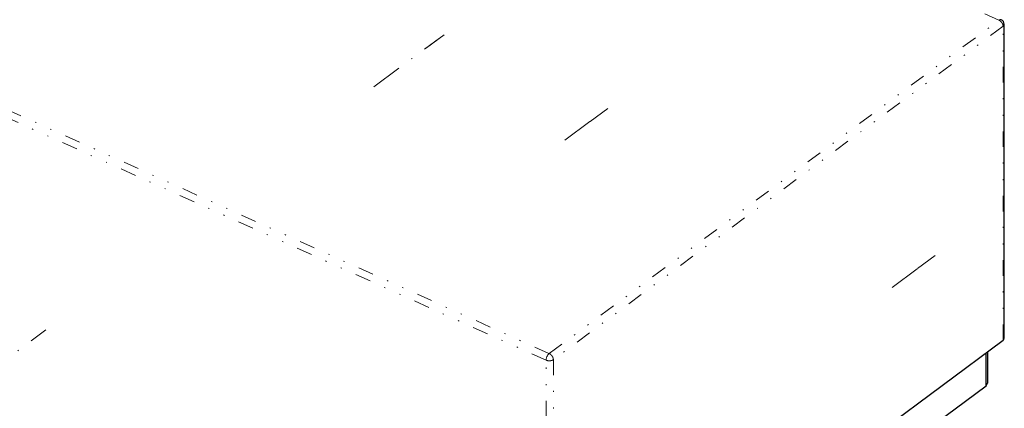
# Model space of a CAD drawing. Header units: millimetres. Extents: x 0 to 3370, y -35 to 2376.
# Tile 22 of 24: x 2565 to 2755, y 2007 to 2082. Entities that reach past the tile are written whole.
import ezdxf

# ---------------------------------------------------------------- set-up
doc = ezdxf.new("R2010")
doc.units = ezdxf.units.MM
doc.linetypes.add('DASHEDBIDOT', pattern=[12.4, 3, -3, 0.2, -3, 0.2, -3])
doc.linetypes.add('DASHEDDOT2X', pattern=[12.2, 6, -3, 0.2, -3])
doc.layers.add('Layer0000', color=7, linetype='Continuous', lineweight=25)

msp = doc.modelspace()

# ---------------------------------------------------------------- linework, layer by layer
at = {"layer": 'Layer0000', "color": 251, "linetype": 'DASHEDBIDOT', "lineweight": 18}
for p, q in [((2753.6122032, 2081.4667423), (2535.9359304, 2179.3217798)), ((2449.2489808, 2115.1256985), (2666.9252536, 2017.270661)), ((2666.3108058, 2015.9986652), (2448.634533, 2113.8537027)), ((2666.9252536, 2017.270661), (2753.6122032, 2081.4667423)), ((2754.4012386, 2080.2954907), (2667.714289, 2016.0994093)), ((2754.427382, 2019.8593669), (2754.4012386, 2080.2954907)), ((2666.3369492, 1955.5625415), (2666.3108058, 2015.9986652)), ((2667.714289, 2016.0994093), (2667.7404324, 1955.6632856))]:
    msp.add_line(p, q, dxfattribs=at)
at = {"layer": 'Layer0000', "color": 7, "linetype": 'Continuous', "lineweight": 25}
for p, q in [((2754.6386998, 2020.2143467), (2754.6125564, 2080.6504705)), ((2716.3097162, 1991.6313028), (2754.427382, 2019.8593669)), ((2751.3886751, 2017.6090504), (2751.391279, 2011.5895586)), ((2751.1453547, 2011.0755918), (2751.1426073, 2017.4268247)), ((2732.8116486, 1997.4985529), (2751.1453547, 2011.0755918)), ((2751.1453547, 2011.0755918), (2751.391279, 2011.5895586))]:
    msp.add_line(p, q, dxfattribs=at)
at = {"layer": 'Layer0000', "color": 5, "linetype": 'DASHEDDOT2X', "lineweight": 18}
for p, q in [((2646.6426914, 2078.6752751), (2643.2587775, 2076.1693153)), ((2633.1006678, 2068.646727), (2645.7699295, 2078.0289577)), ((2669.9238992, 2058.3719426), (2677.3172155, 2063.8470682)), ((2674.8060567, 2061.9874278), (2678.1899737, 2064.4933899)), ((2733.018471, 2030.0081637), (2740.4117873, 2035.4832892)), ((2737.9006286, 2033.6236489), (2741.2845455, 2036.1296109)), ((2557.2360687, 2012.4651449), (2569.9053305, 2021.8473756))]:
    msp.add_line(p, q, dxfattribs=at)
at = {"layer": 'Layer0000', "color": 7, "linetype": 'Continuous', "lineweight": 25}
for centre, radius, start, end in [((2753.6125565, 2080.6500379), 1, 0.024526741, 65.790657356), ((2754.1829627, 2020.2452567), 0.4567841, 302.349827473, 356.119907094)]:
    msp.add_arc(centre, radius, start, end, dxfattribs=at)
at = {"layer": 'Layer0000', "color": 251, "linetype": 'DASHEDBIDOT', "lineweight": 18}
for centre, radius, start, end in [((2754.1568189, 2080.6813808), 0.4567846, 302.34984536, 356.119763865), ((2668.0472603, 2015.9442618), 1.7373065, 130.228022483, 178.205499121)]:
    msp.add_arc(centre, radius, start, end, dxfattribs=at)
for points, weights in [([(2753.6122032, 2081.4667423), (2753.8473958, 2081.6409144), (2754.0226282, 2081.5620912)], [1, 0.863216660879, 0.854191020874]), ([(2753.6122032, 2081.4667423), (2754.4008853, 2081.1121951), (2754.4012386, 2080.2954907)], [1, 0.707106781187, 1]), ([(2667.714289, 2016.0994093), (2667.099488, 2015.644118), (2666.3108058, 2015.9986652)], [1, 0.707106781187, 1]), ([(2666.9252536, 2017.270661), (2667.7139357, 2016.9161137), (2667.714289, 2016.0994093)], [1, 0.707106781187, 1])]:
    msp.add_rational_spline(points, weights, degree=2, dxfattribs=at)

doc.saveas('drawing.dxf')
